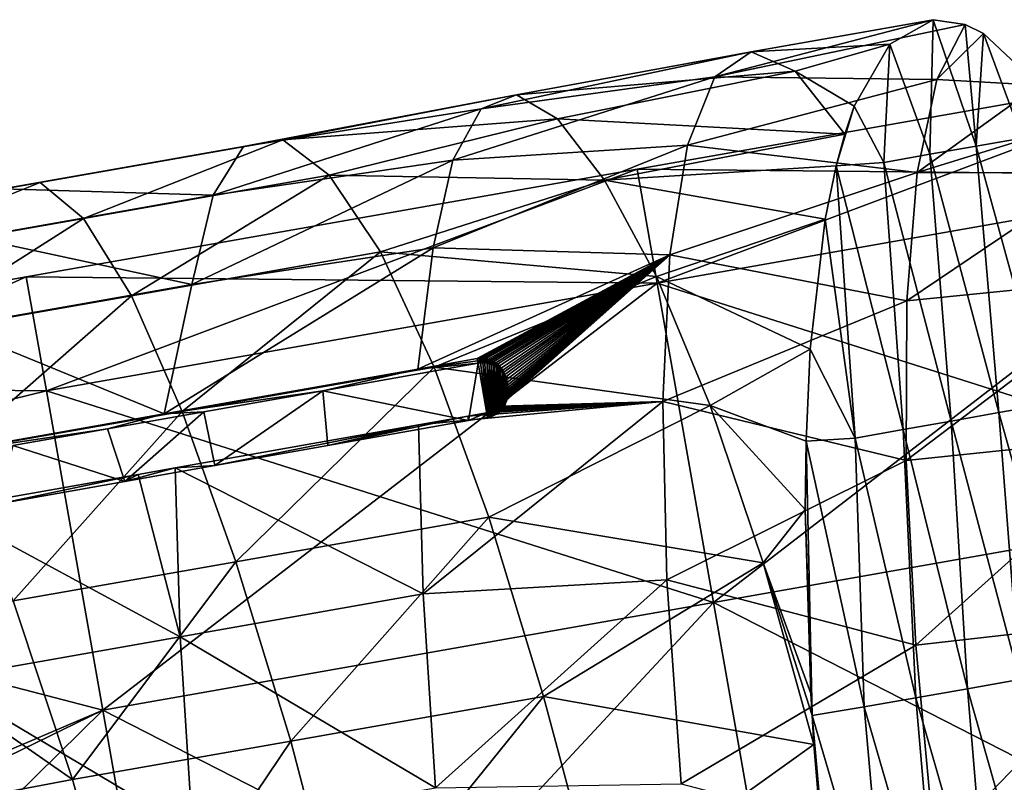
# Model space of a CAD drawing. Extents: x -65 to 803, y -691 to 80.
# Tile 64 of 256: x 82 to 115, y -213 to -187. Entities that reach past the tile are written whole.
import ezdxf

# ---------------------------------------------------------------- set-up
doc = ezdxf.new("R2010")
doc.units = 0
doc.header["$LTSCALE"] = 101.851852
for name, color, linetype in [('217', 7, 'CONTINUOUS'), ('218', 7, 'CONTINUOUS'), ('354', 7, 'CONTINUOUS'), ('367', 7, 'CONTINUOUS'), ('368', 7, 'CONTINUOUS'), ('369', 7, 'CONTINUOUS'), ('370', 7, 'CONTINUOUS'), ('373', 7, 'CONTINUOUS'), ('382', 7, 'CONTINUOUS')]:
    doc.layers.add(name, color=color, linetype=linetype)

msp = doc.modelspace()

# ---------------------------------------------------------------- linework, layer by layer
at = {"layer": '217', "linetype": 'CONTINUOUS'}
for points in [[(102.883, -192.257, 105.4), (103.554, -196.061, 122.321), (123.253, -188.666, 105.4), (102.883, -192.257, 105.4)], [(123.253, -188.666, 105.4), (103.554, -196.061, 122.321), (123.923, -192.469, 122.321), (123.253, -188.666, 105.4)], [(82.514, -195.849, 105.4), (83.184, -199.653, 122.321), (102.883, -192.257, 105.4), (82.514, -195.849, 105.4)], [(102.883, -192.257, 105.4), (83.184, -199.653, 122.321), (103.554, -196.061, 122.321), (102.883, -192.257, 105.4)], [(103.554, -196.061, 122.321), (105.433, -206.718, 135.891), (123.923, -192.469, 122.321), (103.554, -196.061, 122.321)], [(123.923, -192.469, 122.321), (105.433, -206.718, 135.891), (125.803, -203.126, 135.891), (123.923, -192.469, 122.321)], [(82.514, -195.849, 105.4), (62.164, -199.437, 105.4), (63.072, -204.585, 124.904), (82.514, -195.849, 105.4)], [(83.184, -199.653, 122.321), (82.514, -195.849, 105.4), (63.072, -204.585, 124.904), (83.184, -199.653, 122.321)], [(83.184, -199.653, 122.321), (85.063, -210.31, 135.891), (103.554, -196.061, 122.321), (83.184, -199.653, 122.321)], [(103.554, -196.061, 122.321), (85.063, -210.31, 135.891), (105.433, -206.718, 135.891), (103.554, -196.061, 122.321)], [(85.063, -210.31, 135.891), (83.184, -199.653, 122.321), (63.072, -204.585, 124.904), (85.063, -210.31, 135.891)], [(105.433, -206.718, 135.891), (108.148, -222.118, 143.422), (125.803, -203.126, 135.891), (105.433, -206.718, 135.891)], [(125.803, -203.126, 135.891), (108.148, -222.118, 143.422), (128.518, -218.527, 143.422), (125.803, -203.126, 135.891)], [(65.551, -218.642, 139.175), (85.063, -210.31, 135.891), (63.072, -204.585, 124.904), (65.551, -218.642, 139.175)], [(85.063, -210.31, 135.891), (87.779, -225.71, 143.422), (105.433, -206.718, 135.891), (85.063, -210.31, 135.891)], [(105.433, -206.718, 135.891), (87.779, -225.71, 143.422), (108.148, -222.118, 143.422), (105.433, -206.718, 135.891)], [(65.742, -219.726, 139.788), (85.063, -210.31, 135.891), (65.551, -218.642, 139.175), (65.742, -219.726, 139.788)], [(67.185, -227.913, 143.074), (85.063, -210.31, 135.891), (65.742, -219.726, 139.788), (67.185, -227.913, 143.074)], [(87.779, -225.71, 143.422), (85.063, -210.31, 135.891), (67.185, -227.913, 143.074), (87.779, -225.71, 143.422)]]:
    msp.add_3dface(points, dxfattribs=at)
at = {"layer": '218', "linetype": 'CONTINUOUS'}
for points in [[(102.883, -192.257, 105.4), (123.253, -188.666, 105.4), (123.923, -192.469, 88.479), (102.883, -192.257, 105.4)], [(82.514, -195.849, 105.4), (102.883, -192.257, 105.4), (103.554, -196.061, 88.479), (82.514, -195.849, 105.4)], [(103.554, -196.061, 88.479), (102.883, -192.257, 105.4), (123.923, -192.469, 88.479), (103.554, -196.061, 88.479)], [(125.803, -203.126, 74.909), (103.554, -196.061, 88.479), (123.923, -192.469, 88.479), (125.803, -203.126, 74.909)], [(62.164, -199.437, 105.4), (82.514, -195.849, 105.4), (83.184, -199.653, 88.479), (62.164, -199.437, 105.4)], [(83.184, -199.653, 88.479), (82.514, -195.849, 105.4), (103.554, -196.061, 88.479), (83.184, -199.653, 88.479)], [(105.433, -206.718, 74.909), (83.184, -199.653, 88.479), (103.554, -196.061, 88.479), (105.433, -206.718, 74.909)], [(105.433, -206.718, 74.909), (103.554, -196.061, 88.479), (125.803, -203.126, 74.909), (105.433, -206.718, 74.909)], [(63.072, -204.587, 85.893), (62.164, -199.437, 105.4), (83.184, -199.653, 88.479), (63.072, -204.587, 85.893)], [(85.063, -210.31, 74.909), (63.072, -204.587, 85.893), (83.184, -199.653, 88.479), (85.063, -210.31, 74.909)], [(85.063, -210.31, 74.909), (83.184, -199.653, 88.479), (105.433, -206.718, 74.909), (85.063, -210.31, 74.909)], [(128.518, -218.527, 67.378), (105.433, -206.718, 74.909), (125.803, -203.126, 74.909), (128.518, -218.527, 67.378)], [(65.55, -218.641, 71.625), (63.072, -204.587, 85.893), (85.063, -210.31, 74.909), (65.55, -218.641, 71.625)], [(108.148, -222.118, 67.378), (85.063, -210.31, 74.909), (105.433, -206.718, 74.909), (108.148, -222.118, 67.378)], [(108.148, -222.118, 67.378), (105.433, -206.718, 74.909), (128.518, -218.527, 67.378), (108.148, -222.118, 67.378)], [(87.779, -225.71, 67.378), (65.55, -218.641, 71.625), (85.063, -210.31, 74.909), (87.779, -225.71, 67.378)], [(87.779, -225.71, 67.378), (85.063, -210.31, 74.909), (108.148, -222.118, 67.378), (87.779, -225.71, 67.378)]]:
    msp.add_3dface(points, dxfattribs=at)
at = {"layer": '354', "color": 7, "linetype": 'CONTINUOUS'}
for points in [[(106.689, -188.343, 104.665), (105.476, -189.18, 112.603), (112.761, -187.271, 105.952), (106.689, -188.343, 104.665)], [(105.476, -189.18, 112.603), (113.831, -187.427, 110.782), (112.761, -187.271, 105.952), (105.476, -189.18, 112.603)], [(105.476, -189.18, 112.603), (112.88, -189.262, 118.193), (113.831, -187.427, 110.782), (105.476, -189.18, 112.603)], [(106.689, -188.343, 104.665), (112.761, -187.271, 105.952), (111.311, -188.087, 98.566), (106.689, -188.343, 104.665)], [(113.831, -187.427, 110.782), (112.88, -189.262, 118.193), (114.434, -187.734, 113.324), (113.831, -187.427, 110.782)], [(114.434, -187.734, 113.324), (112.88, -189.262, 118.193), (116.27, -189.455, 120.424), (114.434, -187.734, 113.324)], [(108.162, -188.985, 96.758), (106.689, -188.343, 104.665), (111.311, -188.087, 98.566), (108.162, -188.985, 96.758)], [(110.128, -190.157, 91.396), (108.162, -188.985, 96.758), (111.311, -188.087, 98.566), (110.128, -190.157, 91.396)], [(98.858, -189.778, 103.156), (97.681, -190.243, 110.527), (106.689, -188.343, 104.665), (98.858, -189.778, 103.156)], [(106.689, -188.343, 104.665), (97.681, -190.243, 110.527), (105.476, -189.18, 112.603), (106.689, -188.343, 104.665)], [(108.162, -188.985, 96.758), (98.858, -189.778, 103.156), (106.689, -188.343, 104.665), (108.162, -188.985, 96.758)], [(100.234, -190.582, 95.868), (98.858, -189.778, 103.156), (108.162, -188.985, 96.758), (100.234, -190.582, 95.868)], [(109.813, -191.088, 89.177), (100.234, -190.582, 95.868), (108.162, -188.985, 96.758), (109.813, -191.088, 89.177)], [(109.813, -191.088, 89.177), (108.162, -188.985, 96.758), (110.128, -190.157, 91.396), (109.813, -191.088, 89.177)], [(97.681, -190.243, 110.527), (96.742, -191.959, 117.724), (105.476, -189.18, 112.603), (97.681, -190.243, 110.527)], [(105.476, -189.18, 112.603), (96.742, -191.959, 117.724), (104.564, -191.463, 120.278), (105.476, -189.18, 112.603)], [(105.476, -189.18, 112.603), (104.564, -191.463, 120.278), (112.88, -189.262, 118.193), (105.476, -189.18, 112.603)], [(104.564, -191.463, 120.278), (112.224, -192.375, 125.209), (112.88, -189.262, 118.193), (104.564, -191.463, 120.278)], [(112.88, -189.262, 118.193), (112.224, -192.375, 125.209), (116.27, -189.455, 120.424), (112.88, -189.262, 118.193)], [(116.27, -189.455, 120.424), (112.224, -192.375, 125.209), (117.257, -190.807, 123.893), (116.27, -189.455, 120.424)], [(97.681, -190.243, 110.527), (98.858, -189.778, 103.156), (89.763, -191.503, 109.278), (97.681, -190.243, 110.527)], [(89.763, -191.503, 109.278), (98.858, -189.778, 103.156), (91.071, -191.276, 101.483), (89.763, -191.503, 109.278)], [(98.858, -189.778, 103.156), (100.234, -190.582, 95.868), (91.071, -191.276, 101.483), (98.858, -189.778, 103.156)], [(96.742, -191.959, 117.724), (97.681, -190.243, 110.527), (88.747, -193.128, 116.921), (96.742, -191.959, 117.724)], [(88.747, -193.128, 116.921), (97.681, -190.243, 110.527), (89.763, -191.503, 109.278), (88.747, -193.128, 116.921)], [(91.071, -191.276, 101.483), (100.234, -190.582, 95.868), (92.617, -192.457, 93.84), (91.071, -191.276, 101.483)], [(100.234, -190.582, 95.868), (101.801, -192.626, 88.862), (92.617, -192.457, 93.84), (100.234, -190.582, 95.868)], [(101.801, -192.626, 88.862), (100.234, -190.582, 95.868), (109.813, -191.088, 89.177), (101.801, -192.626, 88.862)], [(109.521, -192.149, 86.954), (101.801, -192.626, 88.862), (109.813, -191.088, 89.177), (109.521, -192.149, 86.954)], [(112.224, -192.375, 125.209), (118.217, -192.378, 127.057), (117.257, -190.807, 123.893), (112.224, -192.375, 125.209)], [(89.763, -191.503, 109.278), (91.071, -191.276, 101.483), (82.971, -192.703, 101.485), (89.763, -191.503, 109.278)], [(82.971, -192.703, 101.485), (91.071, -191.276, 101.483), (84.421, -193.901, 93.842), (82.971, -192.703, 101.485)], [(91.071, -191.276, 101.483), (92.617, -192.457, 93.84), (84.421, -193.901, 93.842), (91.071, -191.276, 101.483)], [(88.747, -193.128, 116.921), (89.763, -191.503, 109.278), (81.729, -192.919, 109.28), (88.747, -193.128, 116.921)], [(81.729, -192.919, 109.28), (89.763, -191.503, 109.278), (82.971, -192.703, 101.485), (81.729, -192.919, 109.28)], [(96.742, -191.959, 117.724), (96.081, -194.88, 124.563), (104.564, -191.463, 120.278), (96.742, -191.959, 117.724)], [(104.564, -191.463, 120.278), (96.081, -194.88, 124.563), (103.978, -195.118, 127.432), (104.564, -191.463, 120.278)], [(104.564, -191.463, 120.278), (103.978, -195.118, 127.432), (112.224, -192.375, 125.209), (104.564, -191.463, 120.278)], [(96.081, -194.88, 124.563), (96.742, -191.959, 117.724), (88.032, -196.109, 124.191), (96.081, -194.88, 124.563)], [(88.032, -196.109, 124.191), (96.742, -191.959, 117.724), (88.747, -193.128, 116.921), (88.032, -196.109, 124.191)], [(109.16, -193.929, 83.828), (101.801, -192.626, 88.862), (109.521, -192.149, 86.954), (109.16, -193.929, 83.828)], [(103.978, -195.118, 127.432), (111.876, -196.653, 131.565), (112.224, -192.375, 125.209), (103.978, -195.118, 127.432)], [(111.876, -196.653, 131.565), (118.217, -192.378, 127.057), (112.224, -192.375, 125.209), (111.876, -196.653, 131.565)], [(119.963, -195.844, 132.316), (118.217, -192.378, 127.057), (111.876, -196.653, 131.565), (119.963, -195.844, 132.316)], [(81.729, -192.919, 109.28), (82.971, -192.703, 101.485), (74.89, -194.13, 101.49), (81.729, -192.919, 109.28)], [(74.89, -194.13, 101.49), (82.971, -192.703, 101.485), (76.458, -195.307, 93.847), (74.89, -194.13, 101.49)], [(82.971, -192.703, 101.485), (84.421, -193.901, 93.842), (76.458, -195.307, 93.847), (82.971, -192.703, 101.485)], [(84.421, -193.901, 93.842), (92.617, -192.457, 93.84), (86.018, -196.481, 86.575), (84.421, -193.901, 93.842)], [(92.617, -192.457, 93.84), (94.326, -195.018, 86.573), (86.018, -196.481, 86.575), (92.617, -192.457, 93.84)], [(92.617, -192.457, 93.84), (101.801, -192.626, 88.862), (94.326, -195.018, 86.573), (92.617, -192.457, 93.84)], [(101.801, -192.626, 88.862), (103.528, -195.843, 82.363), (94.326, -195.018, 86.573), (101.801, -192.626, 88.862)], [(103.528, -195.843, 82.363), (101.801, -192.626, 88.862), (109.16, -193.929, 83.828), (103.528, -195.843, 82.363)], [(80.743, -194.54, 116.925), (88.747, -193.128, 116.921), (81.729, -192.919, 109.28), (80.743, -194.54, 116.925)], [(88.032, -196.109, 124.191), (88.747, -193.128, 116.921), (80.743, -194.54, 116.925), (88.032, -196.109, 124.191)], [(76.458, -195.307, 93.847), (84.421, -193.901, 93.842), (78.214, -197.857, 86.578), (76.458, -195.307, 93.847)], [(84.421, -193.901, 93.842), (86.018, -196.481, 86.575), (78.214, -197.857, 86.578), (84.421, -193.901, 93.842)], [(108.661, -198.263, 77.979), (103.528, -195.843, 82.363), (109.16, -193.929, 83.828), (108.661, -198.263, 77.979)], [(80.018, -197.524, 124.194), (88.032, -196.109, 124.191), (80.743, -194.54, 116.925), (80.018, -197.524, 124.194)], [(86.018, -196.481, 86.575), (94.326, -195.018, 86.573), (87.709, -200.342, 79.964), (86.018, -196.481, 86.575)], [(95.572, -198.93, 130.803), (96.081, -194.88, 124.563), (87.115, -200.423, 130.806), (95.572, -198.93, 130.803)], [(87.115, -200.423, 130.806), (96.081, -194.88, 124.563), (88.032, -196.109, 124.191), (87.115, -200.423, 130.806)], [(94.326, -195.018, 86.573), (96.116, -198.862, 79.963), (87.709, -200.342, 79.964), (94.326, -195.018, 86.573)], [(94.326, -195.018, 86.573), (103.528, -195.843, 82.363), (96.116, -198.862, 79.963), (94.326, -195.018, 86.573)], [(96.081, -194.88, 124.563), (95.572, -198.93, 130.803), (103.978, -195.118, 127.432), (96.081, -194.88, 124.563)], [(95.572, -198.93, 130.803), (97.553, -198.58, 130.802), (103.978, -195.118, 127.432), (95.572, -198.93, 130.803)], [(97.553, -198.58, 130.802), (97.633, -198.569, 130.806), (103.978, -195.118, 127.432), (97.553, -198.58, 130.802)], [(97.633, -198.569, 130.806), (97.71, -198.565, 130.819), (103.978, -195.118, 127.432), (97.633, -198.569, 130.806)], [(97.71, -198.565, 130.819), (97.784, -198.568, 130.839), (103.978, -195.118, 127.432), (97.71, -198.565, 130.819)], [(97.784, -198.568, 130.839), (97.856, -198.578, 130.868), (103.978, -195.118, 127.432), (97.784, -198.568, 130.839)], [(97.856, -198.578, 130.868), (97.926, -198.595, 130.906), (103.978, -195.118, 127.432), (97.856, -198.578, 130.868)], [(97.926, -198.595, 130.906), (97.994, -198.619, 130.953), (103.978, -195.118, 127.432), (97.926, -198.595, 130.906)], [(97.994, -198.619, 130.953), (98.053, -198.646, 131.002), (103.978, -195.118, 127.432), (97.994, -198.619, 130.953)], [(98.053, -198.646, 131.002), (98.112, -198.68, 131.059), (103.978, -195.118, 127.432), (98.053, -198.646, 131.002)], [(98.112, -198.68, 131.059), (98.173, -198.72, 131.124), (103.978, -195.118, 127.432), (98.112, -198.68, 131.059)], [(98.173, -198.72, 131.124), (98.233, -198.769, 131.2), (103.978, -195.118, 127.432), (98.173, -198.72, 131.124)], [(98.233, -198.769, 131.2), (98.291, -198.826, 131.286), (103.978, -195.118, 127.432), (98.233, -198.769, 131.2)], [(98.291, -198.826, 131.286), (98.348, -198.893, 131.382), (103.978, -195.118, 127.432), (98.291, -198.826, 131.286)], [(98.35, -200.12, 132.859), (98.31, -200.165, 132.903), (103.978, -195.118, 127.432), (98.35, -200.12, 132.859)], [(103.978, -195.118, 127.432), (98.31, -200.165, 132.903), (103.743, -200.006, 133.793), (103.978, -195.118, 127.432)], [(98.348, -198.893, 131.382), (98.402, -198.969, 131.49), (103.978, -195.118, 127.432), (98.348, -198.893, 131.382)], [(98.389, -200.069, 132.808), (98.35, -200.12, 132.859), (103.978, -195.118, 127.432), (98.389, -200.069, 132.808)], [(98.426, -200.012, 132.751), (98.389, -200.069, 132.808), (103.978, -195.118, 127.432), (98.426, -200.012, 132.751)], [(98.402, -198.969, 131.49), (98.442, -199.035, 131.582), (103.978, -195.118, 127.432), (98.402, -198.969, 131.49)], [(98.46, -199.949, 132.685), (98.426, -200.012, 132.751), (103.978, -195.118, 127.432), (98.46, -199.949, 132.685)], [(98.442, -199.035, 131.582), (98.479, -199.109, 131.682), (103.978, -195.118, 127.432), (98.442, -199.035, 131.582)], [(98.491, -199.88, 132.611), (98.46, -199.949, 132.685), (103.978, -195.118, 127.432), (98.491, -199.88, 132.611)], [(98.479, -199.109, 131.682), (98.511, -199.192, 131.791), (103.978, -195.118, 127.432), (98.479, -199.109, 131.682)], [(98.517, -199.805, 132.528), (98.491, -199.88, 132.611), (103.978, -195.118, 127.432), (98.517, -199.805, 132.528)], [(98.511, -199.192, 131.791), (98.536, -199.281, 131.905), (103.978, -195.118, 127.432), (98.511, -199.192, 131.791)], [(98.54, -199.724, 132.437), (98.517, -199.805, 132.528), (103.978, -195.118, 127.432), (98.54, -199.724, 132.437)], [(98.536, -199.281, 131.905), (98.553, -199.376, 132.024), (103.978, -195.118, 127.432), (98.536, -199.281, 131.905)], [(98.554, -199.645, 132.347), (98.54, -199.724, 132.437), (103.978, -195.118, 127.432), (98.554, -199.645, 132.347)], [(98.553, -199.376, 132.024), (98.562, -199.47, 132.139), (103.978, -195.118, 127.432), (98.553, -199.376, 132.024)], [(98.562, -199.56, 132.248), (98.554, -199.645, 132.347), (103.978, -195.118, 127.432), (98.562, -199.56, 132.248)], [(98.562, -199.47, 132.139), (98.562, -199.56, 132.248), (103.978, -195.118, 127.432), (98.562, -199.47, 132.139)], [(103.978, -195.118, 127.432), (103.743, -200.006, 133.793), (111.876, -196.653, 131.565), (103.978, -195.118, 127.432)], [(103.528, -195.843, 82.363), (105.322, -200.139, 76.568), (96.116, -198.862, 79.963), (103.528, -195.843, 82.363)], [(105.322, -200.139, 76.568), (103.528, -195.843, 82.363), (108.661, -198.263, 77.979), (105.322, -200.139, 76.568)], [(119.97, -201.135, 137.588), (119.963, -195.844, 132.316), (111.858, -201.975, 137.086), (119.97, -201.135, 137.588)], [(111.858, -201.975, 137.086), (119.963, -195.844, 132.316), (111.876, -196.653, 131.565), (111.858, -201.975, 137.086)], [(87.115, -200.423, 130.806), (88.032, -196.109, 124.191), (80.018, -197.524, 124.194), (87.115, -200.423, 130.806)], [(78.214, -197.857, 86.578), (86.018, -196.481, 86.575), (80.101, -201.683, 79.966), (78.214, -197.857, 86.578)], [(86.018, -196.481, 86.575), (87.709, -200.342, 79.964), (80.101, -201.683, 79.966), (86.018, -196.481, 86.575)], [(103.743, -200.006, 133.793), (111.858, -201.975, 137.086), (111.876, -196.653, 131.565), (103.743, -200.006, 133.793)], [(79.374, -201.791, 130.81), (87.115, -200.423, 130.806), (80.018, -197.524, 124.194), (79.374, -201.791, 130.81)], [(108.523, -201.329, 74.833), (105.322, -200.139, 76.568), (108.661, -198.263, 77.979), (108.523, -201.329, 74.833)], [(87.709, -200.342, 79.964), (96.116, -198.862, 79.963), (89.497, -205.359, 74.206), (87.709, -200.342, 79.964)], [(96.116, -198.862, 79.963), (97.944, -203.871, 74.206), (89.497, -205.359, 74.206), (96.116, -198.862, 79.963)], [(96.116, -198.862, 79.963), (105.322, -200.139, 76.568), (97.944, -203.871, 74.206), (96.116, -198.862, 79.963)], [(95.598, -200.791, 133.072), (95.747, -206.431, 138.418), (103.743, -200.006, 133.793), (95.598, -200.791, 133.072)], [(95.598, -200.791, 133.072), (103.743, -200.006, 133.793), (97.239, -200.502, 133.072), (95.598, -200.791, 133.072)], [(103.743, -200.006, 133.793), (95.747, -206.431, 138.418), (103.872, -205.965, 139.153), (103.743, -200.006, 133.793)], [(97.865, -200.391, 133.072), (97.239, -200.502, 133.072), (103.743, -200.006, 133.793), (97.865, -200.391, 133.072)], [(97.938, -200.376, 133.069), (97.865, -200.391, 133.072), (103.743, -200.006, 133.793), (97.938, -200.376, 133.069)], [(98.004, -200.357, 133.061), (97.938, -200.376, 133.069), (103.743, -200.006, 133.793), (98.004, -200.357, 133.061)], [(105.322, -200.139, 76.568), (107.095, -205.399, 71.645), (97.944, -203.871, 74.206), (105.322, -200.139, 76.568)], [(98.063, -200.335, 133.048), (98.004, -200.357, 133.061), (103.743, -200.006, 133.793), (98.063, -200.335, 133.048)], [(98.118, -200.31, 133.03), (98.063, -200.335, 133.048), (103.743, -200.006, 133.793), (98.118, -200.31, 133.03)], [(98.169, -200.28, 133.007), (98.118, -200.31, 133.03), (103.743, -200.006, 133.793), (98.169, -200.28, 133.007)], [(98.22, -200.246, 132.977), (98.169, -200.28, 133.007), (103.743, -200.006, 133.793), (98.22, -200.246, 132.977)], [(98.268, -200.206, 132.941), (98.22, -200.246, 132.977), (103.743, -200.006, 133.793), (98.268, -200.206, 132.941)], [(98.31, -200.165, 132.903), (98.268, -200.206, 132.941), (103.743, -200.006, 133.793), (98.31, -200.165, 132.903)], [(103.743, -200.006, 133.793), (103.872, -205.965, 139.153), (111.858, -201.975, 137.086), (103.743, -200.006, 133.793)], [(107.095, -205.399, 71.645), (105.322, -200.139, 76.568), (108.495, -203.611, 72.838), (107.095, -205.399, 71.645)], [(108.495, -203.611, 72.838), (105.322, -200.139, 76.568), (108.523, -201.329, 74.833), (108.495, -203.611, 72.838)], [(80.101, -201.683, 79.966), (87.709, -200.342, 79.964), (82.073, -206.666, 74.207), (80.101, -201.683, 79.966)], [(87.709, -200.342, 79.964), (89.497, -205.359, 74.206), (82.073, -206.666, 74.207), (87.709, -200.342, 79.964)], [(95.598, -200.791, 133.072), (87.481, -202.226, 133.076), (95.747, -206.431, 138.418), (95.598, -200.791, 133.072)], [(112.176, -208.146, 141.569), (119.97, -201.135, 137.588), (111.858, -201.975, 137.086), (112.176, -208.146, 141.569)], [(120.31, -207.214, 141.862), (119.97, -201.135, 137.588), (112.176, -208.146, 141.569), (120.31, -207.214, 141.862)], [(87.481, -202.226, 133.076), (86.249, -202.444, 133.076), (87.644, -207.862, 138.419), (87.481, -202.226, 133.076)], [(87.481, -202.226, 133.076), (87.644, -207.862, 138.419), (95.747, -206.431, 138.418), (87.481, -202.226, 133.076)], [(103.872, -205.965, 139.153), (112.176, -208.146, 141.569), (111.858, -201.975, 137.086), (103.872, -205.965, 139.153)], [(86.249, -202.444, 133.076), (79.753, -203.59, 133.077), (87.644, -207.862, 138.419), (86.249, -202.444, 133.076)], [(79.753, -203.59, 133.077), (79.572, -209.288, 138.421), (87.644, -207.862, 138.419), (79.753, -203.59, 133.077)], [(89.497, -205.359, 74.206), (97.944, -203.871, 74.206), (91.331, -211.342, 69.518), (89.497, -205.359, 74.206)], [(97.944, -203.871, 74.206), (99.766, -209.856, 69.518), (91.331, -211.342, 69.518), (97.944, -203.871, 74.206)], [(97.944, -203.871, 74.206), (107.095, -205.399, 71.645), (99.766, -209.856, 69.518), (97.944, -203.871, 74.206)], [(108.677, -209.75, 68.664), (107.095, -205.399, 71.645), (108.495, -203.611, 72.838), (108.677, -209.75, 68.664)], [(82.073, -206.666, 74.207), (89.497, -205.359, 74.206), (84.05, -212.624, 69.519), (82.073, -206.666, 74.207)], [(89.497, -205.359, 74.206), (91.331, -211.342, 69.518), (84.05, -212.624, 69.519), (89.497, -205.359, 74.206)], [(107.095, -205.399, 71.645), (108.781, -211.455, 67.755), (99.766, -209.856, 69.518), (107.095, -205.399, 71.645)], [(108.781, -211.455, 67.755), (107.095, -205.399, 71.645), (108.719, -210.484, 68.261), (108.781, -211.455, 67.755)], [(108.719, -210.484, 68.261), (107.095, -205.399, 71.645), (108.677, -209.75, 68.664), (108.719, -210.484, 68.261)], [(95.747, -206.431, 138.418), (96.157, -212.905, 142.648), (103.872, -205.965, 139.153), (95.747, -206.431, 138.418)], [(103.872, -205.965, 139.153), (96.157, -212.905, 142.648), (104.359, -212.767, 143.306), (103.872, -205.965, 139.153)], [(103.872, -205.965, 139.153), (104.359, -212.767, 143.306), (112.176, -208.146, 141.569), (103.872, -205.965, 139.153)], [(95.747, -206.431, 138.418), (87.644, -207.862, 138.419), (96.157, -212.905, 142.648), (95.747, -206.431, 138.418)], [(82.073, -206.666, 74.207), (84.05, -212.624, 69.519), (76.893, -207.646, 74.151), (82.073, -206.666, 74.207)], [(112.818, -214.981, 144.884), (120.31, -207.214, 141.862), (112.176, -208.146, 141.569), (112.818, -214.981, 144.884)], [(120.954, -213.912, 145.017), (120.31, -207.214, 141.862), (112.818, -214.981, 144.884), (120.954, -213.912, 145.017)], [(76.893, -207.646, 74.151), (84.05, -212.624, 69.519), (79.281, -213.522, 69.486), (76.893, -207.646, 74.151)], [(87.644, -207.862, 138.419), (79.572, -209.288, 138.421), (88.054, -214.336, 142.649), (87.644, -207.862, 138.419)], [(87.644, -207.862, 138.419), (88.054, -214.336, 142.649), (96.157, -212.905, 142.648), (87.644, -207.862, 138.419)], [(104.359, -212.767, 143.306), (112.818, -214.981, 144.884), (112.176, -208.146, 141.569), (104.359, -212.767, 143.306)], [(79.572, -209.288, 138.421), (79.993, -215.758, 142.649), (88.054, -214.336, 142.649), (79.572, -209.288, 138.421)], [(91.331, -211.342, 69.518), (99.766, -209.856, 69.518), (93.099, -218.108, 66.048), (91.331, -211.342, 69.518)], [(99.766, -209.856, 69.518), (101.572, -216.615, 66.048), (93.099, -218.108, 66.048), (99.766, -209.856, 69.518)], [(99.766, -209.856, 69.518), (108.781, -211.455, 67.755), (101.572, -216.615, 66.048), (99.766, -209.856, 69.518)], [(84.05, -212.624, 69.519), (91.331, -211.342, 69.518), (85.931, -219.372, 66.048), (84.05, -212.624, 69.519)], [(91.331, -211.342, 69.518), (93.099, -218.108, 66.048), (85.931, -219.372, 66.048), (91.331, -211.342, 69.518)], [(101.572, -216.615, 66.048), (108.781, -211.455, 67.755), (109.188, -216.328, 65.661), (101.572, -216.615, 66.048)], [(84.05, -212.624, 69.519), (85.931, -219.372, 66.048), (79.281, -213.522, 69.486), (84.05, -212.624, 69.519)]]:
    msp.add_3dface(points, dxfattribs=at)
at = {"layer": '367', "color": 7, "linetype": 'CONTINUOUS'}
for points in [[(97.553, -198.58, 130.802), (95.572, -198.93, 130.803), (97.567, -198.659, 130.741), (97.553, -198.58, 130.802)], [(97.567, -198.659, 130.741), (95.572, -198.93, 130.803), (97.58, -198.737, 130.681), (97.567, -198.659, 130.741)], [(95.572, -198.93, 130.803), (87.115, -200.423, 130.806), (92.399, -199.653, 130.683), (95.572, -198.93, 130.803)], [(97.58, -198.737, 130.681), (95.572, -198.93, 130.803), (92.399, -199.653, 130.683), (97.58, -198.737, 130.681)], [(92.399, -199.653, 130.683), (87.115, -200.423, 130.806), (88.438, -200.353, 130.685), (92.399, -199.653, 130.683)], [(87.115, -200.423, 130.806), (79.374, -201.791, 130.81), (85.22, -200.921, 130.686), (87.115, -200.423, 130.806)], [(88.438, -200.353, 130.685), (87.115, -200.423, 130.806), (85.22, -200.921, 130.686), (88.438, -200.353, 130.685)], [(85.22, -200.921, 130.686), (79.374, -201.791, 130.81), (82.066, -201.478, 130.688), (85.22, -200.921, 130.686)]]:
    msp.add_3dface(points, dxfattribs=at)
at = {"layer": '368', "color": 7, "linetype": 'CONTINUOUS'}
for points in [[(97.633, -198.569, 130.806), (97.553, -198.58, 130.802), (97.66, -198.726, 130.685), (97.633, -198.569, 130.806)], [(97.553, -198.58, 130.802), (97.567, -198.659, 130.741), (97.66, -198.726, 130.685), (97.553, -198.58, 130.802)], [(97.567, -198.659, 130.741), (97.58, -198.737, 130.681), (97.66, -198.726, 130.685), (97.567, -198.659, 130.741)], [(97.71, -198.565, 130.819), (97.633, -198.569, 130.806), (97.736, -198.723, 130.698), (97.71, -198.565, 130.819)], [(97.736, -198.723, 130.698), (97.633, -198.569, 130.806), (97.66, -198.726, 130.685), (97.736, -198.723, 130.698)], [(97.784, -198.568, 130.839), (97.71, -198.565, 130.819), (97.81, -198.725, 130.718), (97.784, -198.568, 130.839)], [(97.81, -198.725, 130.718), (97.71, -198.565, 130.819), (97.736, -198.723, 130.698), (97.81, -198.725, 130.718)], [(97.856, -198.578, 130.868), (97.784, -198.568, 130.839), (97.881, -198.735, 130.746), (97.856, -198.578, 130.868)], [(97.881, -198.735, 130.746), (97.784, -198.568, 130.839), (97.81, -198.725, 130.718), (97.881, -198.735, 130.746)], [(97.926, -198.595, 130.906), (97.856, -198.578, 130.868), (97.951, -198.751, 130.784), (97.926, -198.595, 130.906)], [(97.951, -198.751, 130.784), (97.856, -198.578, 130.868), (97.881, -198.735, 130.746), (97.951, -198.751, 130.784)], [(97.994, -198.619, 130.953), (97.926, -198.595, 130.906), (98.02, -198.775, 130.831), (97.994, -198.619, 130.953)], [(98.02, -198.775, 130.831), (97.926, -198.595, 130.906), (97.951, -198.751, 130.784), (98.02, -198.775, 130.831)], [(98.053, -198.646, 131.002), (97.994, -198.619, 130.953), (98.08, -198.803, 130.88), (98.053, -198.646, 131.002)], [(98.08, -198.803, 130.88), (97.994, -198.619, 130.953), (98.02, -198.775, 130.831), (98.08, -198.803, 130.88)], [(98.112, -198.68, 131.059), (98.053, -198.646, 131.002), (98.141, -198.837, 130.938), (98.112, -198.68, 131.059)], [(98.141, -198.837, 130.938), (98.053, -198.646, 131.002), (98.08, -198.803, 130.88), (98.141, -198.837, 130.938)], [(98.173, -198.72, 131.124), (98.112, -198.68, 131.059), (98.141, -198.837, 130.938), (98.173, -198.72, 131.124)], [(98.203, -198.879, 131.006), (98.173, -198.72, 131.124), (98.141, -198.837, 130.938), (98.203, -198.879, 131.006)], [(98.233, -198.769, 131.2), (98.173, -198.72, 131.124), (98.203, -198.879, 131.006), (98.233, -198.769, 131.2)], [(98.264, -198.928, 131.083), (98.233, -198.769, 131.2), (98.203, -198.879, 131.006), (98.264, -198.928, 131.083)], [(98.291, -198.826, 131.286), (98.233, -198.769, 131.2), (98.264, -198.928, 131.083), (98.291, -198.826, 131.286)], [(98.323, -198.987, 131.171), (98.291, -198.826, 131.286), (98.264, -198.928, 131.083), (98.323, -198.987, 131.171)], [(98.348, -198.893, 131.382), (98.291, -198.826, 131.286), (98.323, -198.987, 131.171), (98.348, -198.893, 131.382)], [(98.38, -199.055, 131.269), (98.348, -198.893, 131.382), (98.323, -198.987, 131.171), (98.38, -199.055, 131.269)], [(98.402, -198.969, 131.49), (98.348, -198.893, 131.382), (98.38, -199.055, 131.269), (98.402, -198.969, 131.49)], [(98.436, -199.133, 131.379), (98.402, -198.969, 131.49), (98.38, -199.055, 131.269), (98.436, -199.133, 131.379)], [(98.442, -199.035, 131.582), (98.402, -198.969, 131.49), (98.436, -199.133, 131.379), (98.442, -199.035, 131.582)], [(98.476, -199.202, 131.474), (98.442, -199.035, 131.582), (98.436, -199.133, 131.379), (98.476, -199.202, 131.474)], [(98.479, -199.109, 131.682), (98.442, -199.035, 131.582), (98.476, -199.202, 131.474), (98.479, -199.109, 131.682)], [(98.513, -199.278, 131.577), (98.479, -199.109, 131.682), (98.476, -199.202, 131.474), (98.513, -199.278, 131.577)], [(98.511, -199.192, 131.791), (98.479, -199.109, 131.682), (98.513, -199.278, 131.577), (98.511, -199.192, 131.791)], [(98.536, -199.281, 131.905), (98.511, -199.192, 131.791), (98.544, -199.365, 131.69), (98.536, -199.281, 131.905)], [(98.544, -199.365, 131.69), (98.511, -199.192, 131.791), (98.513, -199.278, 131.577), (98.544, -199.365, 131.69)], [(98.553, -199.376, 132.024), (98.536, -199.281, 131.905), (98.568, -199.457, 131.808), (98.553, -199.376, 132.024)], [(98.568, -199.457, 131.808), (98.536, -199.281, 131.905), (98.544, -199.365, 131.69), (98.568, -199.457, 131.808)], [(98.54, -199.724, 132.437), (98.554, -199.645, 132.347), (98.578, -199.817, 132.243), (98.54, -199.724, 132.437)], [(98.562, -199.47, 132.139), (98.553, -199.376, 132.024), (98.583, -199.553, 131.928), (98.562, -199.47, 132.139)], [(98.583, -199.553, 131.928), (98.553, -199.376, 132.024), (98.568, -199.457, 131.808), (98.583, -199.553, 131.928)], [(98.554, -199.645, 132.347), (98.562, -199.56, 132.248), (98.587, -199.735, 132.148), (98.554, -199.645, 132.347)], [(98.578, -199.817, 132.243), (98.554, -199.645, 132.347), (98.587, -199.735, 132.148), (98.578, -199.817, 132.243)], [(98.562, -199.56, 132.248), (98.562, -199.47, 132.139), (98.589, -199.646, 132.042), (98.562, -199.56, 132.248)], [(98.589, -199.646, 132.042), (98.562, -199.47, 132.139), (98.583, -199.553, 131.928), (98.589, -199.646, 132.042)], [(98.587, -199.735, 132.148), (98.562, -199.56, 132.248), (98.589, -199.646, 132.042), (98.587, -199.735, 132.148)], [(98.426, -200.012, 132.751), (98.46, -199.949, 132.685), (98.48, -200.112, 132.568), (98.426, -200.012, 132.751)], [(98.46, -199.949, 132.685), (98.491, -199.88, 132.611), (98.511, -200.045, 132.497), (98.46, -199.949, 132.685)], [(98.48, -200.112, 132.568), (98.46, -199.949, 132.685), (98.511, -200.045, 132.497), (98.48, -200.112, 132.568)], [(98.491, -199.88, 132.611), (98.517, -199.805, 132.528), (98.539, -199.972, 132.418), (98.491, -199.88, 132.611)], [(98.511, -200.045, 132.497), (98.491, -199.88, 132.611), (98.539, -199.972, 132.418), (98.511, -200.045, 132.497)], [(98.517, -199.805, 132.528), (98.54, -199.724, 132.437), (98.562, -199.893, 132.33), (98.517, -199.805, 132.528)], [(98.539, -199.972, 132.418), (98.517, -199.805, 132.528), (98.562, -199.893, 132.33), (98.539, -199.972, 132.418)], [(98.562, -199.893, 132.33), (98.54, -199.724, 132.437), (98.578, -199.817, 132.243), (98.562, -199.893, 132.33)], [(98.063, -200.335, 133.048), (98.118, -200.31, 133.03), (98.142, -200.459, 132.899), (98.063, -200.335, 133.048)], [(98.118, -200.31, 133.03), (98.169, -200.28, 133.007), (98.194, -200.43, 132.877), (98.118, -200.31, 133.03)], [(98.142, -200.459, 132.899), (98.118, -200.31, 133.03), (98.194, -200.43, 132.877), (98.142, -200.459, 132.899)], [(98.169, -200.28, 133.007), (98.22, -200.246, 132.977), (98.243, -200.397, 132.848), (98.169, -200.28, 133.007)], [(98.194, -200.43, 132.877), (98.169, -200.28, 133.007), (98.243, -200.397, 132.848), (98.194, -200.43, 132.877)], [(98.22, -200.246, 132.977), (98.268, -200.206, 132.941), (98.291, -200.358, 132.814), (98.22, -200.246, 132.977)], [(98.243, -200.397, 132.848), (98.22, -200.246, 132.977), (98.291, -200.358, 132.814), (98.243, -200.397, 132.848)], [(98.268, -200.206, 132.941), (98.31, -200.165, 132.903), (98.332, -200.319, 132.777), (98.268, -200.206, 132.941)], [(98.291, -200.358, 132.814), (98.268, -200.206, 132.941), (98.332, -200.319, 132.777), (98.291, -200.358, 132.814)], [(98.31, -200.165, 132.903), (98.35, -200.12, 132.859), (98.371, -200.275, 132.735), (98.31, -200.165, 132.903)], [(98.332, -200.319, 132.777), (98.31, -200.165, 132.903), (98.371, -200.275, 132.735), (98.332, -200.319, 132.777)], [(98.35, -200.12, 132.859), (98.389, -200.069, 132.808), (98.409, -200.226, 132.687), (98.35, -200.12, 132.859)], [(98.371, -200.275, 132.735), (98.35, -200.12, 132.859), (98.409, -200.226, 132.687), (98.371, -200.275, 132.735)], [(98.389, -200.069, 132.808), (98.426, -200.012, 132.751), (98.446, -200.172, 132.631), (98.389, -200.069, 132.808)], [(98.409, -200.226, 132.687), (98.389, -200.069, 132.808), (98.446, -200.172, 132.631), (98.409, -200.226, 132.687)], [(98.446, -200.172, 132.631), (98.426, -200.012, 132.751), (98.48, -200.112, 132.568), (98.446, -200.172, 132.631)], [(97.865, -200.391, 133.072), (97.938, -200.376, 133.069), (97.892, -200.54, 132.941), (97.865, -200.391, 133.072)], [(97.892, -200.54, 132.941), (97.938, -200.376, 133.069), (97.964, -200.525, 132.938), (97.892, -200.54, 132.941)], [(97.938, -200.376, 133.069), (98.004, -200.357, 133.061), (98.029, -200.506, 132.93), (97.938, -200.376, 133.069)], [(97.964, -200.525, 132.938), (97.938, -200.376, 133.069), (98.029, -200.506, 132.93), (97.964, -200.525, 132.938)], [(98.004, -200.357, 133.061), (98.063, -200.335, 133.048), (98.088, -200.484, 132.917), (98.004, -200.357, 133.061)], [(98.029, -200.506, 132.93), (98.004, -200.357, 133.061), (98.088, -200.484, 132.917), (98.029, -200.506, 132.93)], [(98.088, -200.484, 132.917), (98.063, -200.335, 133.048), (98.142, -200.459, 132.899), (98.088, -200.484, 132.917)]]:
    msp.add_3dface(points, dxfattribs=at)
at = {"layer": '369', "color": 7, "linetype": 'CONTINUOUS'}
for points in [[(97.239, -200.502, 133.072), (97.865, -200.391, 133.072), (97.265, -200.65, 132.941), (97.239, -200.502, 133.072)], [(97.865, -200.391, 133.072), (97.892, -200.54, 132.941), (97.265, -200.65, 132.941), (97.865, -200.391, 133.072)]]:
    msp.add_3dface(points, dxfattribs=at)
at = {"layer": '370', "color": 7, "linetype": 'CONTINUOUS'}
for points in [[(95.598, -200.791, 133.072), (97.239, -200.502, 133.072), (92.57, -201.48, 132.942), (95.598, -200.791, 133.072)], [(97.239, -200.502, 133.072), (97.265, -200.65, 132.941), (92.57, -201.48, 132.942), (97.239, -200.502, 133.072)], [(87.481, -202.226, 133.076), (95.598, -200.791, 133.072), (88.798, -202.147, 132.944), (87.481, -202.226, 133.076)], [(88.798, -202.147, 132.944), (95.598, -200.791, 133.072), (92.57, -201.48, 132.942), (88.798, -202.147, 132.944)], [(85.797, -202.677, 132.945), (87.481, -202.226, 133.076), (88.798, -202.147, 132.944), (85.797, -202.677, 132.945)], [(86.249, -202.444, 133.076), (87.481, -202.226, 133.076), (85.797, -202.677, 132.945), (86.249, -202.444, 133.076)], [(79.753, -203.59, 133.077), (86.249, -202.444, 133.076), (81.583, -203.42, 132.945), (79.753, -203.59, 133.077)], [(81.583, -203.42, 132.945), (86.249, -202.444, 133.076), (85.797, -202.677, 132.945), (81.583, -203.42, 132.945)]]:
    msp.add_3dface(points, dxfattribs=at)
at = {"layer": '373', "color": 7, "linetype": 'CONTINUOUS'}
for points in [[(97.58, -198.737, 130.681), (92.399, -199.653, 130.683), (97.265, -200.65, 132.941), (97.58, -198.737, 130.681)], [(97.892, -200.54, 132.941), (97.58, -198.737, 130.681), (97.265, -200.65, 132.941), (97.892, -200.54, 132.941)], [(97.58, -198.737, 130.681), (97.892, -200.54, 132.941), (97.66, -198.726, 130.685), (97.58, -198.737, 130.681)], [(97.892, -200.54, 132.941), (97.736, -198.723, 130.698), (97.66, -198.726, 130.685), (97.892, -200.54, 132.941)], [(97.892, -200.54, 132.941), (97.81, -198.725, 130.718), (97.736, -198.723, 130.698), (97.892, -200.54, 132.941)], [(97.892, -200.54, 132.941), (97.881, -198.735, 130.746), (97.81, -198.725, 130.718), (97.892, -200.54, 132.941)], [(97.892, -200.54, 132.941), (97.951, -198.751, 130.784), (97.881, -198.735, 130.746), (97.892, -200.54, 132.941)], [(97.892, -200.54, 132.941), (97.964, -200.525, 132.938), (97.951, -198.751, 130.784), (97.892, -200.54, 132.941)], [(97.964, -200.525, 132.938), (98.02, -198.775, 130.831), (97.951, -198.751, 130.784), (97.964, -200.525, 132.938)], [(97.964, -200.525, 132.938), (98.029, -200.506, 132.93), (98.02, -198.775, 130.831), (97.964, -200.525, 132.938)], [(98.029, -200.506, 132.93), (98.08, -198.803, 130.88), (98.02, -198.775, 130.831), (98.029, -200.506, 132.93)], [(98.029, -200.506, 132.93), (98.088, -200.484, 132.917), (98.08, -198.803, 130.88), (98.029, -200.506, 132.93)], [(98.088, -200.484, 132.917), (98.141, -198.837, 130.938), (98.08, -198.803, 130.88), (98.088, -200.484, 132.917)], [(98.088, -200.484, 132.917), (98.142, -200.459, 132.899), (98.141, -198.837, 130.938), (98.088, -200.484, 132.917)], [(98.142, -200.459, 132.899), (98.203, -198.879, 131.006), (98.141, -198.837, 130.938), (98.142, -200.459, 132.899)], [(98.142, -200.459, 132.899), (98.194, -200.43, 132.877), (98.203, -198.879, 131.006), (98.142, -200.459, 132.899)], [(98.194, -200.43, 132.877), (98.264, -198.928, 131.083), (98.203, -198.879, 131.006), (98.194, -200.43, 132.877)], [(98.194, -200.43, 132.877), (98.243, -200.397, 132.848), (98.264, -198.928, 131.083), (98.194, -200.43, 132.877)], [(98.243, -200.397, 132.848), (98.323, -198.987, 131.171), (98.264, -198.928, 131.083), (98.243, -200.397, 132.848)], [(98.243, -200.397, 132.848), (98.291, -200.358, 132.814), (98.323, -198.987, 131.171), (98.243, -200.397, 132.848)], [(98.291, -200.358, 132.814), (98.332, -200.319, 132.777), (98.323, -198.987, 131.171), (98.291, -200.358, 132.814)], [(98.332, -200.319, 132.777), (98.38, -199.055, 131.269), (98.323, -198.987, 131.171), (98.332, -200.319, 132.777)], [(98.332, -200.319, 132.777), (98.371, -200.275, 132.735), (98.38, -199.055, 131.269), (98.332, -200.319, 132.777)], [(98.371, -200.275, 132.735), (98.436, -199.133, 131.379), (98.38, -199.055, 131.269), (98.371, -200.275, 132.735)], [(98.371, -200.275, 132.735), (98.409, -200.226, 132.687), (98.436, -199.133, 131.379), (98.371, -200.275, 132.735)], [(98.409, -200.226, 132.687), (98.446, -200.172, 132.631), (98.436, -199.133, 131.379), (98.409, -200.226, 132.687)], [(98.446, -200.172, 132.631), (98.476, -199.202, 131.474), (98.436, -199.133, 131.379), (98.446, -200.172, 132.631)], [(98.446, -200.172, 132.631), (98.48, -200.112, 132.568), (98.476, -199.202, 131.474), (98.446, -200.172, 132.631)], [(98.48, -200.112, 132.568), (98.513, -199.278, 131.577), (98.476, -199.202, 131.474), (98.48, -200.112, 132.568)], [(98.48, -200.112, 132.568), (98.511, -200.045, 132.497), (98.513, -199.278, 131.577), (98.48, -200.112, 132.568)], [(98.511, -200.045, 132.497), (98.544, -199.365, 131.69), (98.513, -199.278, 131.577), (98.511, -200.045, 132.497)], [(92.399, -199.653, 130.683), (88.438, -200.353, 130.685), (88.798, -202.147, 132.944), (92.399, -199.653, 130.683)], [(92.399, -199.653, 130.683), (88.798, -202.147, 132.944), (92.57, -201.48, 132.942), (92.399, -199.653, 130.683)], [(97.265, -200.65, 132.941), (92.399, -199.653, 130.683), (92.57, -201.48, 132.942), (97.265, -200.65, 132.941)], [(98.511, -200.045, 132.497), (98.539, -199.972, 132.418), (98.544, -199.365, 131.69), (98.511, -200.045, 132.497)], [(98.539, -199.972, 132.418), (98.568, -199.457, 131.808), (98.544, -199.365, 131.69), (98.539, -199.972, 132.418)], [(98.539, -199.972, 132.418), (98.562, -199.893, 132.33), (98.568, -199.457, 131.808), (98.539, -199.972, 132.418)], [(98.562, -199.893, 132.33), (98.583, -199.553, 131.928), (98.568, -199.457, 131.808), (98.562, -199.893, 132.33)], [(98.562, -199.893, 132.33), (98.578, -199.817, 132.243), (98.583, -199.553, 131.928), (98.562, -199.893, 132.33)], [(98.578, -199.817, 132.243), (98.589, -199.646, 132.042), (98.583, -199.553, 131.928), (98.578, -199.817, 132.243)], [(98.578, -199.817, 132.243), (98.587, -199.735, 132.148), (98.589, -199.646, 132.042), (98.578, -199.817, 132.243)], [(88.438, -200.353, 130.685), (85.22, -200.921, 130.686), (85.797, -202.677, 132.945), (88.438, -200.353, 130.685)], [(88.438, -200.353, 130.685), (85.797, -202.677, 132.945), (88.798, -202.147, 132.944), (88.438, -200.353, 130.685)], [(85.22, -200.921, 130.686), (82.066, -201.478, 130.688), (85.797, -202.677, 132.945), (85.22, -200.921, 130.686)], [(82.066, -201.478, 130.688), (81.583, -203.42, 132.945), (85.797, -202.677, 132.945), (82.066, -201.478, 130.688)]]:
    msp.add_3dface(points, dxfattribs=at)
at = {"layer": '382', "color": 7, "linetype": 'CONTINUOUS'}
for points in [[(111.311, -188.087, 98.566), (112.761, -187.271, 105.952), (112.652, -191.763, 101.777), (111.311, -188.087, 98.566)], [(112.761, -187.271, 105.952), (114.19, -191.492, 109.123), (112.652, -191.763, 101.777), (112.761, -187.271, 105.952)], [(112.761, -187.271, 105.952), (113.831, -187.427, 110.782), (114.19, -191.492, 109.123), (112.761, -187.271, 105.952)], [(113.831, -187.427, 110.782), (114.434, -187.734, 113.324), (114.19, -191.492, 109.123), (113.831, -187.427, 110.782)], [(114.434, -187.734, 113.324), (115.727, -191.22, 116.469), (114.19, -191.492, 109.123), (114.434, -187.734, 113.324)], [(114.434, -187.734, 113.324), (116.27, -189.455, 120.424), (115.727, -191.22, 116.469), (114.434, -187.734, 113.324)], [(110.128, -190.157, 91.396), (111.311, -188.087, 98.566), (111.114, -192.034, 94.431), (110.128, -190.157, 91.396)], [(111.311, -188.087, 98.566), (112.652, -191.763, 101.777), (111.114, -192.034, 94.431), (111.311, -188.087, 98.566)], [(109.521, -192.149, 86.954), (109.813, -191.088, 89.177), (110.128, -190.157, 91.396), (109.521, -192.149, 86.954)], [(109.521, -192.149, 86.954), (110.128, -190.157, 91.396), (111.114, -192.034, 94.431), (109.521, -192.149, 86.954)], [(115.727, -191.22, 116.469), (116.552, -200.101, 113.033), (114.19, -191.492, 109.123), (115.727, -191.22, 116.469)], [(112.652, -191.763, 101.777), (113.355, -200.665, 97.763), (111.114, -192.034, 94.431), (112.652, -191.763, 101.777)], [(114.19, -191.492, 109.123), (114.953, -200.383, 105.398), (112.652, -191.763, 101.777), (114.19, -191.492, 109.123)], [(114.953, -200.383, 105.398), (113.355, -200.665, 97.763), (112.652, -191.763, 101.777), (114.953, -200.383, 105.398)], [(116.552, -200.101, 113.033), (114.953, -200.383, 105.398), (114.19, -191.492, 109.123), (116.552, -200.101, 113.033)], [(111.757, -200.947, 90.128), (109.521, -192.149, 86.954), (111.114, -192.034, 94.431), (111.757, -200.947, 90.128)], [(113.355, -200.665, 97.763), (111.757, -200.947, 90.128), (111.114, -192.034, 94.431), (113.355, -200.665, 97.763)], [(109.16, -193.929, 83.828), (109.521, -192.149, 86.954), (110.159, -201.229, 82.493), (109.16, -193.929, 83.828)], [(109.521, -192.149, 86.954), (111.757, -200.947, 90.128), (110.159, -201.229, 82.493), (109.521, -192.149, 86.954)], [(108.661, -198.263, 77.979), (109.16, -193.929, 83.828), (110.159, -201.229, 82.493), (108.661, -198.263, 77.979)], [(108.523, -201.329, 74.833), (108.661, -198.263, 77.979), (110.159, -201.229, 82.493), (108.523, -201.329, 74.833)], [(116.552, -200.101, 113.033), (117.36, -208.985, 109.523), (114.953, -200.383, 105.398), (116.552, -200.101, 113.033)], [(114.953, -200.383, 105.398), (115.635, -209.289, 101.282), (113.355, -200.665, 97.763), (114.953, -200.383, 105.398)], [(117.36, -208.985, 109.523), (115.635, -209.289, 101.282), (114.953, -200.383, 105.398), (117.36, -208.985, 109.523)], [(111.757, -200.947, 90.128), (112.185, -209.897, 84.801), (110.159, -201.229, 82.493), (111.757, -200.947, 90.128)], [(113.355, -200.665, 97.763), (113.91, -209.593, 93.041), (111.757, -200.947, 90.128), (113.355, -200.665, 97.763)], [(113.91, -209.593, 93.041), (112.185, -209.897, 84.801), (111.757, -200.947, 90.128), (113.91, -209.593, 93.041)], [(115.635, -209.289, 101.282), (113.91, -209.593, 93.041), (113.355, -200.665, 97.763), (115.635, -209.289, 101.282)], [(110.46, -210.202, 76.56), (108.523, -201.329, 74.833), (110.159, -201.229, 82.493), (110.46, -210.202, 76.56)], [(112.185, -209.897, 84.801), (110.46, -210.202, 76.56), (110.159, -201.229, 82.493), (112.185, -209.897, 84.801)], [(108.719, -210.484, 68.261), (108.495, -203.611, 72.838), (108.523, -201.329, 74.833), (108.719, -210.484, 68.261)], [(108.719, -210.484, 68.261), (108.523, -201.329, 74.833), (110.46, -210.202, 76.56), (108.719, -210.484, 68.261)], [(108.719, -210.484, 68.261), (108.677, -209.75, 68.664), (108.495, -203.611, 72.838), (108.719, -210.484, 68.261)], [(115.635, -209.289, 101.282), (116.343, -218.19, 97.291), (113.91, -209.593, 93.041), (115.635, -209.289, 101.282)], [(113.91, -209.593, 93.041), (114.646, -218.49, 89.181), (112.185, -209.897, 84.801), (113.91, -209.593, 93.041)], [(116.343, -218.19, 97.291), (114.646, -218.49, 89.181), (113.91, -209.593, 93.041), (116.343, -218.19, 97.291)], [(112.185, -209.897, 84.801), (112.948, -218.789, 81.071), (110.46, -210.202, 76.56), (112.185, -209.897, 84.801)], [(114.646, -218.49, 89.181), (112.948, -218.789, 81.071), (112.185, -209.897, 84.801), (114.646, -218.49, 89.181)], [(111.251, -219.088, 72.961), (108.719, -210.484, 68.261), (110.46, -210.202, 76.56), (111.251, -219.088, 72.961)], [(108.781, -211.455, 67.755), (108.719, -210.484, 68.261), (109.515, -219.349, 64.705), (108.781, -211.455, 67.755)], [(109.515, -219.349, 64.705), (108.719, -210.484, 68.261), (111.251, -219.088, 72.961), (109.515, -219.349, 64.705)], [(112.948, -218.789, 81.071), (111.251, -219.088, 72.961), (110.46, -210.202, 76.56), (112.948, -218.789, 81.071)], [(108.781, -211.455, 67.755), (109.515, -219.349, 64.705), (109.188, -216.328, 65.661), (108.781, -211.455, 67.755)]]:
    msp.add_3dface(points, dxfattribs=at)

doc.saveas('drawing.dxf')
